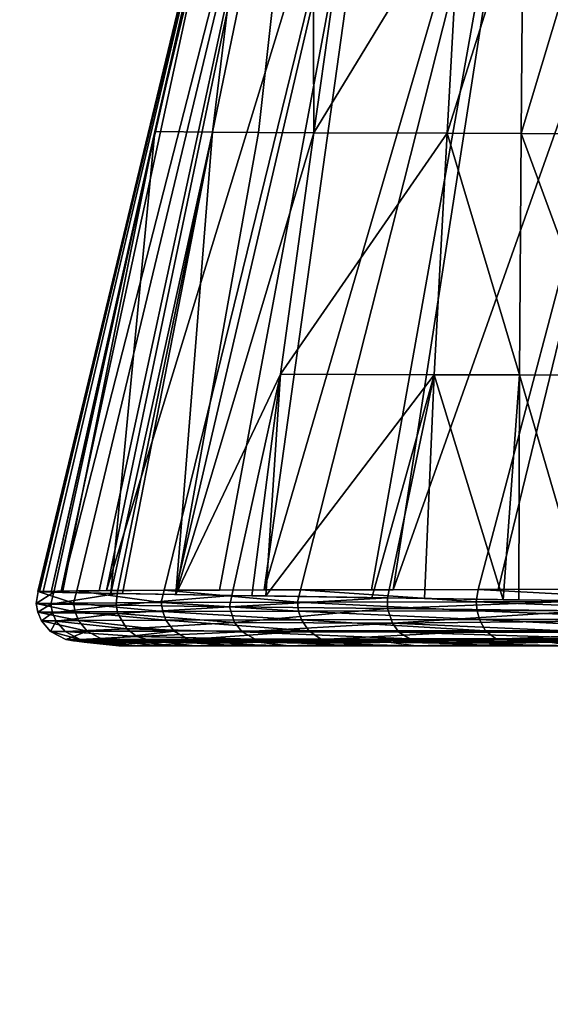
# Model space of a CAD drawing. Extents: x -0.027 to 0.098, y -0.19 to 0.124.
# Tile 136 of 256: x 0.05496 to 0.06154, y 0.05859 to 0.0708. Entities that reach past the tile are written whole.
import ezdxf

# ---------------------------------------------------------------- set-up
doc = ezdxf.new("R2010")
doc.units = 0
doc.layers.add('mesh', color=7, linetype='CONTINUOUS')

msp = doc.modelspace()

# ---------------------------------------------------------------- meshes
at = {"layer": 'mesh'}
mesh = msp.add_polyface(dxfattribs=at)
corners = [(0.059623, 0.075446, 0.192304), (0.056037, 0.063723, 0.191849), (0.058474, 0.075433, 0.189297), (0.055479, 0.063717, 0.189677), (0.058004, 0.075421, 0.18612), (0.057922, 0.069406, 0.178352), (0.058609, 0.069402, 0.176794), (0.058589, 0.0754, 0.179752), (0.05903, 0.072397, 0.176767), (0.059458, 0.07539, 0.176738), (0.058085, 0.07541, 0.182906), (0.057354, 0.06941, 0.17999), (0.056638, 0.069418, 0.183434), (0.059892, 0.078381, 0.176709), (0.059456, 0.076209, 0.007057), (0.058592, 0.07632, 0.006607), (0.05877, 0.07636, 0.007797), (0.058775, 0.076216, 0.005252), (0.059022, 0.076402, 0.008963), (0.059642, 0.076244, 0.008154), (0.057247, 0.076554, 0.001665), (0.058117, 0.0764, 0.005683), (0.058226, 0.076204, 0.001391), (0.058939, 0.076044, -0.00269), (0.059005, 0.076075, 0.001102), (0.059528, 0.076017, -0.002699), (0.058153, 0.076174, -0.002685), (0.057166, 0.076522, -0.002678), (0.058248, 0.076196, -0.006763), (0.059024, 0.076056, -0.006482), (0.05727, 0.076552, -0.007022), (0.059515, 0.076158, -0.012495), (0.058846, 0.076326, -0.01323), (0.058739, 0.076202, -0.010581), (0.059754, 0.076185, -0.01363), (0.058466, 0.076302, 0.005454), (0.059219, 0.076155, 0.004886), (0.059341, 0.076138, 0.004786), (0.05851, 0.076272, -0.010724), (0.059256, 0.076112, -0.010171), (0.058139, 0.076386, -0.010956), (0.057551, 0.076642, -0.011249)]
mesh.append_faces([[corners[k] for k in face] for face in [(0, 1, 2, 2), (2, 3, 4, 4), (5, 6, 7, 7), (6, 8, 7, 7), (9, 7, 8, 8), (7, 10, 11, 11), (10, 4, 12, 12), (9, 13, 7, 7), (14, 15, 16, 16), (14, 17, 15, 15), (16, 18, 19, 19), (20, 21, 22, 22), (23, 24, 25, 25), (26, 24, 23, 23), (26, 22, 24, 24), (27, 22, 26, 26), (27, 20, 22, 22), (28, 23, 29, 29), (28, 26, 23, 23), (30, 26, 28, 28), (30, 27, 26, 26), (31, 32, 33, 33), (31, 34, 32, 32), (15, 17, 35, 35), (35, 21, 15, 15), (36, 17, 14, 14), (22, 21, 35, 35), (22, 36, 24, 24), (22, 17, 36, 36), (35, 17, 22, 22), (36, 37, 24, 24), (29, 33, 38, 38), (29, 39, 33, 33), (38, 28, 29, 29), (40, 28, 38, 38), (40, 41, 28, 28), (32, 38, 33, 33), (32, 40, 38, 38), (32, 41, 40, 40), (33, 39, 31, 31)]])
mesh = msp.add_polyface(dxfattribs=at)
corners = [(0.060262, 0.069395, 0.173962), (0.058609, 0.069402, 0.176794), (0.058195, 0.066406, 0.17682), (0.059623, 0.075446, 0.192304), (0.057439, 0.06373, 0.194975), (0.0569, 0.063728, 0.19401), (0.057993, 0.063732, 0.195966), (0.056037, 0.063723, 0.191849), (0.05595, 0.063722, 0.191511), (0.058474, 0.075433, 0.189297), (0.058004, 0.075421, 0.18612), (0.055354, 0.063703, 0.183942), (0.056638, 0.069418, 0.183434), (0.055209, 0.063706, 0.185047), (0.055252, 0.063712, 0.187775), (0.055188, 0.063711, 0.187243), (0.055479, 0.063717, 0.189677), (0.055492, 0.063699, 0.182881), (0.056091, 0.063688, 0.180587), (0.060099, 0.066401, 0.173984), (0.058013, 0.063656, 0.176536), (0.059325, 0.063635, 0.174725), (0.061408, 0.075457, 0.194997), (0.057922, 0.069406, 0.178352), (0.058589, 0.0754, 0.179752), (0.057354, 0.06941, 0.17999), (0.057838, 0.063659, 0.176853), (0.058085, 0.07541, 0.182906), (0.058442, 0.063733, 0.196575), (0.056753, 0.063727, 0.193641), (0.055672, 0.063719, 0.190429), (0.05519, 0.063711, 0.187068), (0.056172, 0.063686, 0.180383), (0.056236, 0.063685, 0.180223), (0.055387, 0.063702, 0.183684), (0.0569, 0.063674, 0.17856), (0.05759, 0.063663, 0.177306), (0.059322, 0.063734, 0.197768), (0.05959, 0.063734, 0.198048)]
mesh.append_faces([[corners[k] for k in face] for face in [(0, 1, 2, 2), (3, 4, 5, 5), (3, 6, 4, 4), (7, 8, 9, 9), (10, 11, 12, 12), (10, 13, 11, 11), (10, 14, 15, 15), (16, 14, 10, 10), (12, 17, 18, 18), (19, 20, 21, 21), (3, 22, 6, 6), (23, 24, 25, 25), (2, 20, 19, 19), (26, 20, 2, 2), (25, 12, 18, 18), (27, 12, 25, 25), (22, 28, 6, 6), (3, 29, 7, 7), (5, 29, 3, 3), (9, 30, 16, 16), (8, 30, 9, 9), (31, 13, 10, 10), (10, 15, 31, 31), (32, 33, 25, 25), (12, 34, 17, 17), (11, 34, 12, 12), (35, 25, 33, 33), (35, 23, 25, 25), (35, 1, 23, 23), (35, 2, 1, 1), (36, 2, 35, 35), (36, 26, 2, 2), (25, 18, 32, 32), (31, 16, 30, 30), (8, 29, 30, 30), (7, 29, 8, 8), (28, 4, 6, 6), (28, 5, 4, 4), (29, 5, 28, 28), (28, 37, 38, 38)]])
mesh = msp.add_polyface(dxfattribs=at)
corners = [(0.063744, 0.075464, 0.197246), (0.062343, 0.06374, 0.200594), (0.060893, 0.063736, 0.199412), (0.062525, 0.06374, 0.200742), (0.061408, 0.075457, 0.194997), (0.05959, 0.063734, 0.198048), (0.059322, 0.063734, 0.197768), (0.060099, 0.066401, 0.173984), (0.060956, 0.06361, 0.172984), (0.061158, 0.066398, 0.172759), (0.059978, 0.063625, 0.174029), (0.062282, 0.066396, 0.171667), (0.062387, 0.06359, 0.171797), (0.062623, 0.063587, 0.171601), (0.061147, 0.063607, 0.172825), (0.062179, 0.069386, 0.171544), (0.061179, 0.069391, 0.1727), (0.060262, 0.069395, 0.173962), (0.058195, 0.066406, 0.17682), (0.061996, 0.068347, 0.065441), (0.062786, 0.067208, 0.062782), (0.061989, 0.068347, 0.062683), (0.062793, 0.067208, 0.065338), (0.063415, 0.067208, 0.060304), (0.058442, 0.063733, 0.196575), (0.060645, 0.063736, 0.199152), (0.059325, 0.063635, 0.174725), (0.059522, 0.063632, 0.174516), (0.061973, 0.063596, 0.17214), (0.064806, 0.063567, 0.170278), (0.063323, 0.063742, 0.201241), (0.059519, 0.063499, 0.174512), (0.06197, 0.063471, 0.172133), (0.060618, 0.063585, 0.199178), (0.063293, 0.06359, 0.201289), (0.06063, 0.063473, 0.199166), (0.058404, 0.06358, 0.196602), (0.063301, 0.063477, 0.201276), (0.06066, 0.063363, 0.199135), (0.058418, 0.063469, 0.196592), (0.063324, 0.063366, 0.20124), (0.059581, 0.063317, 0.174564)]
mesh.append_faces([[corners[k] for k in face] for face in [(0, 1, 2, 2), (0, 3, 1, 1), (4, 5, 6, 6), (7, 8, 9, 9), (7, 10, 8, 8), (11, 12, 13, 13), (8, 14, 9, 9), (15, 11, 13, 13), (16, 9, 11, 11), (17, 7, 9, 9), (18, 7, 17, 17), (14, 8, 10, 10), (19, 20, 21, 21), (19, 22, 20, 20), (20, 23, 21, 21), (4, 6, 24, 24), (0, 25, 5, 5), (7, 26, 27, 27), (27, 10, 7, 7), (11, 28, 12, 12), (9, 28, 11, 11), (9, 14, 28, 28), (29, 12, 28, 28), (14, 27, 28, 28), (10, 27, 14, 14), (24, 5, 25, 25), (30, 1, 3, 3), (30, 2, 1, 1), (25, 2, 30, 30), (28, 31, 32, 32), (27, 31, 28, 28), (25, 33, 24, 24), (25, 34, 33, 33), (30, 34, 25, 25), (33, 35, 36, 36), (33, 37, 35, 35), (34, 37, 33, 33), (35, 38, 39, 39), (37, 40, 35, 35), (31, 41, 32, 32)]])
mesh = msp.add_polyface(dxfattribs=at)
corners = [(0.061179, 0.069391, 0.1727), (0.062282, 0.066396, 0.171667), (0.062179, 0.069386, 0.171544), (0.060262, 0.069395, 0.173962), (0.061158, 0.066398, 0.172759), (0.060427, 0.072388, 0.17394), (0.058609, 0.069402, 0.176794), (0.061201, 0.072383, 0.172641), (0.062075, 0.072378, 0.171423), (0.063125, 0.072373, 0.170317), (0.063307, 0.069382, 0.170513), (0.061799, 0.069143, 0.065467), (0.062122, 0.072443, 0.066712), (0.062122, 0.069143, 0.066712), (0.061792, 0.069143, 0.062659), (0.061795, 0.072443, 0.063828), (0.061795, 0.069143, 0.063828), (0.062483, 0.069143, 0.059938), (0.062224, 0.072443, 0.060958), (0.062224, 0.069143, 0.060958), (0.061842, 0.068733, 0.062665), (0.06253, 0.068733, 0.059956), (0.06387, 0.068733, 0.057504), (0.061849, 0.068733, 0.06546), (0.062551, 0.068733, 0.068165), (0.062505, 0.069143, 0.068184), (0.061996, 0.068347, 0.065441), (0.062689, 0.068347, 0.068111), (0.061989, 0.068347, 0.062683), (0.062668, 0.068347, 0.06001), (0.062793, 0.067208, 0.065338), (0.060893, 0.063736, 0.199412), (0.060645, 0.063736, 0.199152), (0.063744, 0.075464, 0.197246), (0.062509, 0.072493, 0.068182), (0.063184, 0.072443, 0.069412), (0.061804, 0.072493, 0.065466), (0.061796, 0.072493, 0.06266), (0.062487, 0.072493, 0.05994), (0.063381, 0.069143, 0.058295)]
mesh.append_faces([[corners[k] for k in face] for face in [(0, 1, 2, 2), (3, 4, 0, 0), (3, 5, 6, 6), (3, 7, 5, 5), (0, 7, 3, 3), (0, 8, 7, 7), (2, 8, 0, 0), (2, 9, 8, 8), (10, 9, 2, 2), (11, 12, 13, 13), (14, 15, 16, 16), (17, 18, 19, 19), (14, 20, 21, 21), (21, 19, 14, 14), (21, 17, 19, 19), (22, 17, 21, 21), (23, 13, 24, 24), (23, 11, 13, 13), (20, 11, 23, 23), (20, 16, 11, 11), (14, 16, 20, 20), (13, 25, 24, 24), (26, 24, 27, 27), (26, 23, 24, 24), (28, 23, 26, 26), (28, 20, 23, 23), (29, 20, 28, 28), (29, 21, 20, 20), (27, 30, 26, 26), (31, 32, 33, 33), (25, 34, 35, 35), (13, 34, 25, 25), (13, 12, 34, 34), (11, 36, 12, 12), (16, 36, 11, 11), (16, 15, 36, 36), (14, 37, 15, 15), (19, 37, 14, 14), (17, 38, 18, 18), (39, 38, 17, 17)]])
mesh = msp.add_polyface(dxfattribs=at)
corners = [(0.063744, 0.075464, 0.197246), (0.05959, 0.063734, 0.198048), (0.061408, 0.075457, 0.194997), (0.058609, 0.069402, 0.176794), (0.060427, 0.072388, 0.17394), (0.05903, 0.072397, 0.176767), (0.061918, 0.072961, 0.065774), (0.061836, 0.072908, 0.064034), (0.061766, 0.07301, 0.064034), (0.062062, 0.07282, 0.065753), (0.061939, 0.072823, 0.064034), (0.062242, 0.072751, 0.065725), (0.062146, 0.072747, 0.064034), (0.062247, 0.073036, 0.067485), (0.06186, 0.073229, 0.065704), (0.062356, 0.072877, 0.067456), (0.061723, 0.073121, 0.064034), (0.062062, 0.07282, 0.062322), (0.062339, 0.072743, 0.062365), (0.06187, 0.073049, 0.062297), (0.06243, 0.072817, 0.060646), (0.062228, 0.073081, 0.060591), (0.062291, 0.072952, 0.060606), (0.061859, 0.073229, 0.062301), (0.062097, 0.072743, 0.065428), (0.062345, 0.072743, 0.065709), (0.06209, 0.072743, 0.062696), (0.062355, 0.072743, 0.062162), (0.062509, 0.072493, 0.068182), (0.062122, 0.072443, 0.066712), (0.061804, 0.072493, 0.065466), (0.061795, 0.072443, 0.063828), (0.061796, 0.072493, 0.06266), (0.06197, 0.072718, 0.062681), (0.061977, 0.072718, 0.065444), (0.061855, 0.072628, 0.062667), (0.062542, 0.072628, 0.059961), (0.061862, 0.072628, 0.065458), (0.062671, 0.072718, 0.068118), (0.062487, 0.072493, 0.05994), (0.062563, 0.072628, 0.06816), (0.062224, 0.069143, 0.060958), (0.062224, 0.072443, 0.060958)]
mesh.append_faces([[corners[k] for k in face] for face in [(0, 1, 2, 2), (3, 4, 5, 5), (6, 7, 8, 8), (9, 7, 6, 6), (9, 10, 7, 7), (11, 10, 9, 9), (12, 10, 11, 11), (13, 6, 14, 14), (13, 15, 6, 6), (16, 6, 8, 8), (16, 14, 6, 6), (15, 9, 6, 6), (15, 11, 9, 9), (8, 7, 17, 17), (17, 12, 18, 18), (17, 10, 12, 12), (7, 10, 17, 17), (16, 8, 19, 19), (19, 17, 20, 20), (19, 8, 17, 17), (21, 19, 22, 22), (21, 23, 19, 19), (24, 12, 25, 25), (26, 12, 24, 24), (26, 18, 12, 12), (27, 18, 26, 26), (28, 29, 30, 30), (30, 31, 32, 32), (24, 33, 26, 26), (24, 34, 33, 33), (33, 35, 36, 36), (34, 35, 33, 33), (34, 37, 35, 35), (38, 37, 34, 34), (35, 32, 39, 39), (37, 32, 35, 35), (37, 30, 32, 32), (40, 30, 37, 37), (40, 28, 30, 30), (41, 42, 32, 32)]])
mesh = msp.add_polyface(dxfattribs=at)
corners = [(0.06354, 0.063133, 0.171433), (0.063255, 0.063121, 0.171704), (0.063674, 0.063122, 0.171445), (0.063859, 0.063083, 0.171742), (0.064677, 0.063124, 0.170825), (0.061537, 0.063083, 0.173474), (0.064086, 0.063038, 0.172106), (0.061822, 0.063038, 0.173795), (0.063859, 0.063083, 0.200881), (0.064086, 0.063038, 0.200516), (0.061821, 0.063038, 0.198827), (0.063921, 0.062828, 0.064886), (0.064007, 0.062508, 0.066011), (0.063921, 0.062185, 0.065402), (0.063977, 0.063721, 0.065223), (0.063921, 0.063, 0.064748), (0.064066, 0.062727, 0.066424), (0.064153, 0.063925, 0.065983), (0.063985, 0.063301, 0.063764), (0.063921, 0.063535, 0.064513), (0.06401, 0.061897, 0.064797), (0.063986, 0.062552, 0.064206), (0.064043, 0.061791, 0.064574), (0.064218, 0.061602, 0.064179), (0.064189, 0.062283, 0.063524), (0.064187, 0.063073, 0.063024), (0.063968, 0.06169, 0.067234), (0.064155, 0.062838, 0.066634), (0.064117, 0.062064, 0.067701), (0.064125, 0.062394, 0.067135), (0.062194, 0.06313, 0.172412), (0.060873, 0.063119, 0.198913), (0.063385, 0.063226, 0.201146), (0.063491, 0.06312, 0.20098), (0.064934, 0.063163, 0.170521), (0.062091, 0.063206, 0.172281), (0.062009, 0.063344, 0.172178), (0.064838, 0.06333, 0.170337), (0.063301, 0.063477, 0.201276), (0.066324, 0.063368, 0.202788), (0.063324, 0.063366, 0.20124), (0.06197, 0.063471, 0.172133), (0.064809, 0.063447, 0.170282), (0.06066, 0.063363, 0.199135), (0.063036, 0.063104, 0.200573), (0.063774, 0.063104, 0.201016), (0.063921, 0.061836, 0.065823), (0.063921, 0.061564, 0.06625)]
mesh.append_faces([[corners[k] for k in face] for face in [(0, 1, 2, 2), (3, 2, 1, 1), (3, 4, 2, 2), (5, 6, 3, 3), (5, 7, 6, 6), (8, 9, 10, 10), (7, 9, 6, 6), (7, 10, 9, 9), (11, 12, 13, 13), (11, 14, 12, 12), (15, 14, 11, 11), (14, 16, 12, 12), (14, 17, 16, 16), (18, 19, 15, 15), (20, 11, 13, 13), (20, 21, 11, 11), (22, 21, 20, 20), (22, 23, 21, 21), (21, 15, 11, 11), (21, 18, 15, 15), (24, 18, 21, 21), (24, 25, 18, 18), (26, 16, 27, 27), (12, 16, 26, 26), (28, 26, 29, 29), (30, 1, 0, 0), (31, 32, 33, 33), (34, 35, 30, 30), (30, 0, 34, 34), (36, 35, 37, 37), (38, 39, 40, 40), (41, 36, 37, 37), (37, 42, 41, 41), (32, 43, 40, 40), (30, 3, 1, 1), (30, 5, 3, 3), (33, 8, 44, 44), (33, 45, 8, 8), (46, 13, 12, 12), (26, 47, 12, 12)]])
mesh = msp.add_polyface(dxfattribs=at)
corners = [(0.057838, 0.063659, 0.176853), (0.059522, 0.063632, 0.174516), (0.058013, 0.063656, 0.176536), (0.05759, 0.063663, 0.177306), (0.059325, 0.063635, 0.174725), (0.056172, 0.063686, 0.180383), (0.0569, 0.063674, 0.17856), (0.056236, 0.063685, 0.180223), (0.056091, 0.063688, 0.180587), (0.055387, 0.063702, 0.183684), (0.055492, 0.063699, 0.182881), (0.055354, 0.063703, 0.183942), (0.05519, 0.063711, 0.187068), (0.055209, 0.063706, 0.185047), (0.055252, 0.063712, 0.187775), (0.055479, 0.063717, 0.189677), (0.055188, 0.063711, 0.187243), (0.057562, 0.063523, 0.17729), (0.059519, 0.063499, 0.174512), (0.056157, 0.063541, 0.180377), (0.055349, 0.063554, 0.183679), (0.055168, 0.063563, 0.187069), (0.05563, 0.063569, 0.190439), (0.055672, 0.063719, 0.190429), (0.056718, 0.063574, 0.193655), (0.056753, 0.063727, 0.193641), (0.058404, 0.06358, 0.196602), (0.058442, 0.063733, 0.196575), (0.060618, 0.063585, 0.199178), (0.05618, 0.063437, 0.180385), (0.05537, 0.063447, 0.183682), (0.055188, 0.063454, 0.187068), (0.055649, 0.063459, 0.190435), (0.056735, 0.063464, 0.193648), (0.058418, 0.063469, 0.196592), (0.06063, 0.063473, 0.199166), (0.058454, 0.06336, 0.196567), (0.057627, 0.063328, 0.177328)]
mesh.append_faces([[corners[k] for k in face] for face in [(0, 1, 2, 2), (0, 3, 1, 1), (1, 4, 2, 2), (5, 6, 7, 7), (3, 6, 5, 5), (8, 9, 5, 5), (10, 9, 8, 8), (9, 11, 12, 12), (11, 13, 12, 12), (12, 14, 15, 15), (16, 14, 12, 12), (1, 17, 18, 18), (3, 17, 1, 1), (3, 19, 17, 17), (5, 19, 3, 3), (5, 20, 19, 19), (9, 20, 5, 5), (9, 21, 20, 20), (12, 21, 9, 9), (12, 22, 21, 21), (23, 22, 12, 12), (23, 24, 22, 22), (25, 24, 23, 23), (25, 26, 24, 24), (27, 26, 25, 25), (27, 28, 26, 26), (19, 29, 17, 17), (19, 30, 29, 29), (20, 30, 19, 19), (20, 31, 30, 30), (21, 31, 20, 20), (21, 32, 31, 31), (22, 32, 21, 21), (22, 33, 32, 32), (24, 33, 22, 22), (24, 34, 33, 33), (26, 34, 24, 24), (26, 35, 34, 34), (34, 36, 33, 33), (17, 37, 18, 18)]])
mesh = msp.add_polyface(dxfattribs=at)
corners = [(0.055975, 0.0631, 0.182747), (0.056008, 0.063083, 0.183424), (0.056735, 0.063083, 0.18062), (0.056108, 0.063101, 0.190326), (0.056461, 0.063101, 0.191706), (0.056735, 0.063083, 0.192003), (0.056008, 0.063083, 0.189198), (0.057923, 0.063083, 0.194645), (0.057157, 0.063101, 0.193459), (0.057253, 0.063101, 0.193701), (0.056598, 0.063101, 0.19205), (0.057139, 0.063038, 0.180762), (0.056431, 0.063038, 0.183497), (0.055763, 0.063083, 0.186311), (0.056192, 0.063038, 0.186311), (0.056431, 0.063038, 0.189126), (0.057139, 0.063038, 0.191861), (0.058298, 0.063038, 0.194437), (0.057054, 0.063118, 0.193504), (0.057799, 0.063101, 0.194714), (0.055988, 0.063116, 0.190355), (0.055713, 0.063115, 0.183733), (0.056595, 0.063101, 0.180529), (0.057463, 0.063103, 0.178433), (0.057881, 0.063119, 0.177472), (0.056877, 0.063221, 0.193584), (0.0558, 0.063218, 0.1904), (0.057722, 0.06321, 0.177381), (0.056414, 0.063153, 0.180466), (0.05629, 0.063249, 0.180423), (0.05618, 0.063437, 0.180385), (0.057627, 0.063328, 0.177328), (0.056735, 0.063464, 0.193648), (0.056775, 0.063357, 0.19363), (0.055649, 0.063459, 0.190435), (0.058454, 0.06336, 0.196567), (0.057562, 0.063523, 0.17729), (0.055692, 0.063353, 0.190425), (0.057923, 0.063083, 0.177977)]
mesh.append_faces([[corners[k] for k in face] for face in [(0, 1, 2, 2), (3, 4, 5, 5), (6, 3, 5, 5), (7, 8, 9, 9), (5, 10, 8, 8), (4, 10, 5, 5), (1, 11, 2, 2), (1, 12, 11, 11), (13, 14, 12, 12), (6, 15, 14, 14), (5, 15, 6, 6), (5, 16, 15, 15), (7, 16, 5, 5), (12, 14, 15, 15), (12, 17, 11, 11), (15, 16, 12, 12), (18, 8, 10, 10), (18, 9, 8, 8), (19, 9, 18, 18), (4, 18, 10, 10), (4, 20, 18, 18), (3, 20, 4, 4), (21, 0, 22, 22), (23, 24, 22, 22), (20, 25, 18, 18), (20, 26, 25, 25), (24, 27, 28, 28), (29, 28, 27, 27), (28, 22, 24, 24), (21, 22, 28, 28), (30, 29, 31, 31), (32, 33, 34, 34), (32, 35, 33, 33), (36, 30, 31, 31), (25, 37, 33, 33), (26, 37, 25, 25), (27, 31, 29, 29), (38, 22, 2, 2), (38, 23, 22, 22), (0, 2, 22, 22)]])
mesh = msp.add_polyface(dxfattribs=at)
corners = [(0.055883, 0.0631, 0.183402), (0.056008, 0.063083, 0.183424), (0.055975, 0.0631, 0.182747), (0.055649, 0.0631, 0.185066), (0.055763, 0.063083, 0.186311), (0.055834, 0.0631, 0.18375), (0.056008, 0.063083, 0.189198), (0.055628, 0.063101, 0.187337), (0.055859, 0.063101, 0.189224), (0.055638, 0.0631, 0.186312), (0.05589, 0.063101, 0.189475), (0.056108, 0.063101, 0.190326), (0.056431, 0.063038, 0.183497), (0.056192, 0.063038, 0.186311), (0.055988, 0.063116, 0.190355), (0.055536, 0.063115, 0.187054), (0.055713, 0.063115, 0.183733), (0.0558, 0.063218, 0.1904), (0.055344, 0.063216, 0.187062), (0.055525, 0.063214, 0.183705), (0.056414, 0.063153, 0.180466), (0.05629, 0.063249, 0.180423), (0.05618, 0.063437, 0.180385), (0.055415, 0.063344, 0.183689), (0.05537, 0.063447, 0.183682), (0.055233, 0.063349, 0.187066), (0.055188, 0.063454, 0.187068), (0.055692, 0.063353, 0.190425), (0.055649, 0.063459, 0.190435), (0.056775, 0.063357, 0.19363)]
mesh.append_faces([[corners[k] for k in face] for face in [(0, 1, 2, 2), (1, 3, 4, 4), (1, 5, 3, 3), (0, 5, 1, 1), (6, 7, 8, 8), (3, 9, 4, 4), (6, 10, 11, 11), (8, 10, 6, 6), (4, 12, 1, 1), (6, 13, 4, 4), (10, 14, 11, 11), (10, 15, 14, 14), (8, 15, 10, 10), (8, 7, 15, 15), (3, 15, 9, 9), (3, 16, 15, 15), (5, 16, 3, 3), (16, 0, 2, 2), (5, 0, 16, 16), (15, 17, 14, 14), (15, 18, 17, 17), (16, 18, 15, 15), (16, 19, 18, 18), (20, 19, 16, 16), (21, 19, 20, 20), (22, 23, 21, 21), (24, 23, 22, 22), (24, 25, 23, 23), (26, 25, 24, 24), (26, 27, 25, 25), (28, 27, 26, 26), (28, 29, 27, 27), (17, 25, 27, 27), (18, 25, 17, 17), (18, 23, 25, 25), (19, 23, 18, 18), (19, 21, 23, 23), (6, 15, 7, 7), (4, 15, 6, 6), (4, 9, 15, 15)]])
mesh = msp.add_polyface(dxfattribs=at)
corners = [(0.057923, 0.063083, 0.194645), (0.057799, 0.063101, 0.194714), (0.058213, 0.063102, 0.195482), (0.057986, 0.063105, 0.177532), (0.057775, 0.063104, 0.177896), (0.057923, 0.063083, 0.177977), (0.059539, 0.063083, 0.175573), (0.058679, 0.063107, 0.17634), (0.059369, 0.063109, 0.175435), (0.057463, 0.063103, 0.178433), (0.057253, 0.063101, 0.193701), (0.056735, 0.063083, 0.192003), (0.057157, 0.063101, 0.193459), (0.058808, 0.063103, 0.196317), (0.059539, 0.063083, 0.19705), (0.059406, 0.063103, 0.197157), (0.059874, 0.063038, 0.175841), (0.058298, 0.063038, 0.178186), (0.056735, 0.063083, 0.18062), (0.057139, 0.063038, 0.180762), (0.058298, 0.063038, 0.194437), (0.057139, 0.063038, 0.191861), (0.059874, 0.063038, 0.196781), (0.056431, 0.063038, 0.183497), (0.058704, 0.063118, 0.19639), (0.059563, 0.063103, 0.197377), (0.057054, 0.063118, 0.193504), (0.057881, 0.063119, 0.177472), (0.059797, 0.063124, 0.174747), (0.058545, 0.063223, 0.196503), (0.056877, 0.063221, 0.193584), (0.057722, 0.06321, 0.177381), (0.059663, 0.063208, 0.174633), (0.058418, 0.063469, 0.196592), (0.06066, 0.063363, 0.199135), (0.058454, 0.06336, 0.196567), (0.059519, 0.063499, 0.174512), (0.057627, 0.063328, 0.177328), (0.059581, 0.063317, 0.174564), (0.056775, 0.063357, 0.19363)]
mesh.append_faces([[corners[k] for k in face] for face in [(0, 1, 2, 2), (3, 4, 5, 5), (6, 3, 5, 5), (6, 7, 3, 3), (8, 7, 6, 6), (4, 9, 5, 5), (0, 10, 1, 1), (11, 12, 0, 0), (13, 0, 2, 2), (13, 14, 0, 0), (15, 14, 13, 13), (5, 16, 6, 6), (5, 17, 16, 16), (18, 17, 5, 5), (18, 19, 17, 17), (0, 20, 21, 21), (14, 20, 0, 0), (14, 22, 20, 20), (20, 17, 19, 19), (20, 16, 17, 17), (23, 21, 20, 20), (24, 15, 13, 13), (24, 25, 15, 15), (2, 24, 13, 13), (2, 26, 24, 24), (1, 26, 2, 2), (4, 27, 9, 9), (27, 7, 28, 28), (27, 3, 7, 7), (4, 3, 27, 27), (26, 29, 24, 24), (26, 30, 29, 29), (28, 31, 27, 27), (28, 32, 31, 31), (33, 34, 35, 35), (36, 37, 38, 38), (29, 39, 35, 35), (30, 39, 29, 29), (31, 38, 37, 37), (32, 38, 31, 31)]])
mesh = msp.add_polyface(dxfattribs=at)
corners = [(0.061655, 0.063117, 0.172955), (0.061352, 0.063116, 0.173263), (0.061537, 0.063083, 0.173474), (0.061537, 0.063083, 0.199148), (0.061132, 0.063104, 0.199048), (0.06142, 0.063104, 0.199278), (0.059406, 0.063103, 0.197157), (0.059563, 0.063103, 0.197377), (0.059539, 0.063083, 0.19705), (0.063036, 0.063104, 0.200573), (0.063859, 0.063083, 0.200881), (0.059539, 0.063083, 0.175573), (0.061822, 0.063038, 0.173795), (0.059874, 0.063038, 0.175841), (0.059874, 0.063038, 0.196781), (0.061821, 0.063038, 0.198827), (0.058298, 0.063038, 0.194437), (0.060873, 0.063119, 0.198913), (0.063491, 0.06312, 0.20098), (0.058704, 0.063118, 0.19639), (0.059797, 0.063124, 0.174747), (0.059369, 0.063109, 0.175435), (0.059913, 0.063111, 0.174721), (0.058679, 0.063107, 0.17634), (0.062194, 0.06313, 0.172412), (0.060737, 0.063224, 0.199055), (0.063385, 0.063226, 0.201146), (0.058545, 0.063223, 0.196503), (0.059663, 0.063208, 0.174633), (0.062091, 0.063206, 0.172281), (0.062009, 0.063344, 0.172178), (0.059581, 0.063317, 0.174564), (0.06063, 0.063473, 0.199166), (0.063324, 0.063366, 0.20124), (0.06066, 0.063363, 0.199135), (0.06197, 0.063471, 0.172133), (0.058454, 0.06336, 0.196567)]
mesh.append_faces([[corners[k] for k in face] for face in [(0, 1, 2, 2), (3, 4, 5, 5), (6, 7, 8, 8), (9, 3, 5, 5), (9, 10, 3, 3), (11, 12, 2, 2), (11, 13, 12, 12), (3, 14, 8, 8), (3, 15, 14, 14), (10, 15, 3, 3), (12, 16, 14, 14), (14, 15, 12, 12), (12, 13, 16, 16), (17, 5, 4, 4), (17, 9, 5, 5), (18, 9, 17, 17), (17, 7, 19, 19), (20, 21, 22, 22), (20, 23, 21, 21), (20, 0, 24, 24), (20, 1, 0, 0), (22, 1, 20, 20), (17, 25, 26, 26), (19, 25, 17, 17), (19, 27, 25, 25), (24, 28, 20, 20), (24, 29, 28, 28), (30, 31, 29, 29), (32, 33, 34, 34), (35, 31, 30, 30), (25, 34, 26, 26), (25, 36, 34, 34), (27, 36, 25, 25), (28, 29, 31, 31), (0, 2, 24, 24), (11, 22, 21, 21), (2, 22, 11, 11), (2, 1, 22, 22), (3, 17, 4, 4), (8, 17, 3, 3), (8, 7, 17, 17)]])
mesh = msp.add_polyface(dxfattribs=at)
corners = [(0.023447, 0.012414, 0.094209), (0.022844, 0.013287, 0.094209), (0.023632, 0.013752, 0.001569), (0.021902, 0.012149, 0.115175), (0.021618, 0.012582, 0.115053), (0.021924, 0.012161, 0.115053), (0.023351, 0.012363, 0.09682), (0.02275, 0.013233, 0.09682), (0.023029, 0.009475, 0.121384), (0.020892, 0.013937, 0.126112), (0.02125, 0.01311, 0.12137), (0.022975, 0.009541, 0.126342), (0.022264, 0.009721, 0.13453), (0.02045, 0.014071, 0.133973), (0.021231, 0.013099, 0.121245), (0.067577, 0.05904, 0.064805), (0.070474, 0.058747, 0.063235), (0.068023, 0.059071, 0.063694), (0.070247, 0.058676, 0.064353), (0.066107, 0.05942, 0.065277), (0.067255, 0.05908, 0.065509), (0.066939, 0.059125, 0.066196), (0.069917, 0.058699, 0.065747), (0.06576, 0.059471, 0.066561), (0.06636, 0.059213, 0.067432), (0.06578, 0.059297, 0.068628), (0.069326, 0.058736, 0.068281), (0.065681, 0.059312, 0.068824), (0.069227, 0.058742, 0.068701), (0.072921, 0.058545, 0.068163), (0.069306, 0.059372, 0.096362), (0.072921, 0.058865, 0.084579), (0.069175, 0.058991, 0.084576), (0.065879, 0.059343, 0.06754), (0.021186, 0.013072, 0.12113), (0.023011, 0.009468, 0.121257), (0.021029, 0.012979, 0.120957), (0.022794, 0.009383, 0.12096), (0.070719, 0.059352, 0.061227), (0.068519, 0.059256, 0.062457), (0.070724, 0.058998, 0.062033), (0.066323, 0.059475, 0.064266), (0.065394, 0.059348, 0.070898), (0.065237, 0.059427, 0.072773), (0.069043, 0.058789, 0.072787), (0.065587, 0.059326, 0.06902), (0.072921, 0.058546, 0.068594), (0.065488, 0.05963, 0.084563)]
mesh.append_faces([[corners[k] for k in face] for face in [(0, 1, 2, 2), (3, 4, 5, 5), (4, 6, 5, 5), (4, 7, 6, 6), (0, 7, 1, 1), (0, 6, 7, 7), (8, 9, 10, 10), (11, 12, 13, 13), (14, 8, 10, 10), (15, 16, 17, 17), (15, 18, 16, 16), (15, 17, 19, 19), (18, 15, 20, 20), (20, 21, 22, 22), (22, 18, 20, 20), (23, 21, 20, 20), (19, 20, 15, 15), (19, 23, 20, 20), (22, 21, 24, 24), (24, 25, 26, 26), (26, 22, 24, 24), (26, 25, 27, 27), (28, 26, 27, 27), (28, 29, 26, 26), (30, 31, 32, 32), (33, 25, 24, 24), (23, 24, 21, 21), (23, 33, 24, 24), (34, 35, 14, 14), (36, 37, 34, 34), (38, 39, 40, 40), (17, 40, 39, 39), (17, 16, 40, 40), (17, 39, 41, 41), (42, 43, 44, 44), (44, 45, 42, 42), (44, 28, 45, 45), (44, 46, 28, 28), (27, 45, 28, 28), (32, 44, 47, 47), (31, 44, 32, 32)]])

doc.saveas('drawing.dxf')
